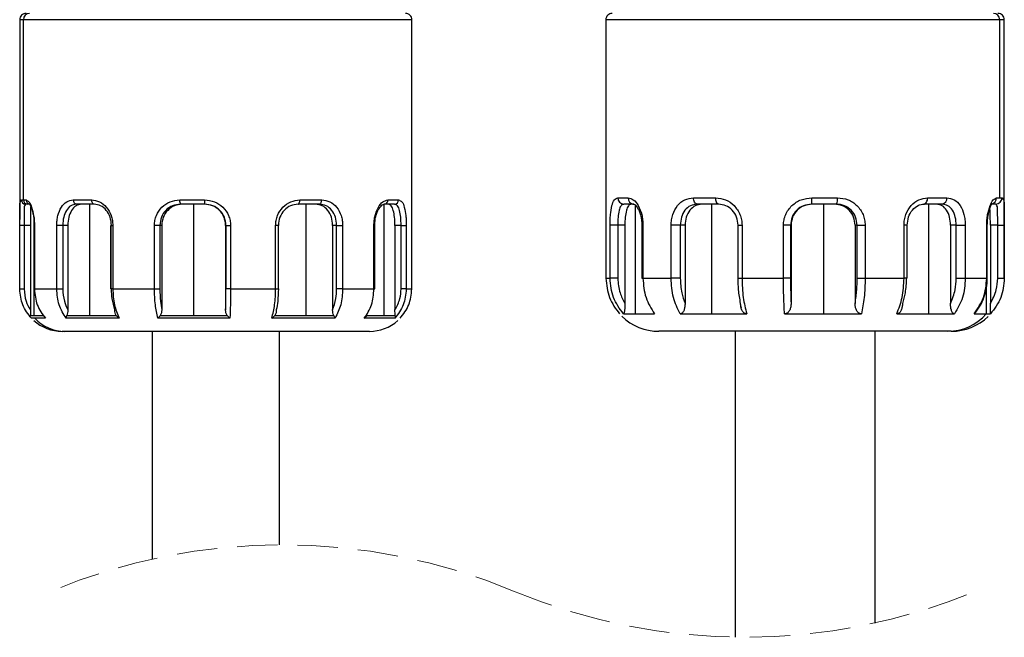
# Model space of a CAD drawing. Header units: millimetres. Extents: x 7 to 438, y 7 to 308.
# Tile 20 of 26: x 236 to 283, y 218 to 247. Entities that reach past the tile are written whole.
import ezdxf

# ---------------------------------------------------------------- set-up
doc = ezdxf.new("R2010")
doc.units = ezdxf.units.MM
doc.linetypes.add('SLD-实线', pattern=[0])
doc.linetypes.add('SLD-虚线', pattern=[1.905, 1.27, -0.635])

msp = doc.modelspace()

# ---------------------------------------------------------------- linework, layer by layer
at = {"color": 7, "linetype": 'SLD-实线', "lineweight": 25, "ltscale": 1.5}
for p, q in [((236.318531, 247.220864), (236.318531, 237.794672)), ((236.489906, 238.720861), (236.489906, 247.220864)), ((254.81853, 237.794672), (254.81853, 247.220864)), ((263.973003, 247.223479), (263.973003, 235.023477)), ((282.555834, 238.823478), (282.555834, 247.223479)), ((282.773003, 235.023477), (282.773003, 247.223479)), ((264.538158, 238.823478), (265.02385, 238.823478)), ((268.112384, 238.823478), (269.156898, 238.823478)), ((273.695988, 238.823478), (274.900353, 238.823478)), ((279.156222, 238.823478), (280.060413, 238.823478)), ((282.407463, 238.823478), (282.555834, 238.823478)), ((282.555834, 238.823478), (282.66611, 238.823478)), ((236.395369, 238.720861), (236.489906, 238.720861)), ((236.489906, 238.720861), (236.621397, 238.720861)), ((236.686203, 238.520862), (236.593707, 238.520862)), ((236.814848, 238.520862), (236.686203, 238.520862)), ((238.846633, 238.720861), (239.710043, 238.720861)), ((239.836712, 238.520862), (238.991971, 238.520862)), ((239.606216, 238.520862), (239.606216, 233.275873)), ((243.865431, 238.720861), (245.036432, 238.720861)), ((245.047935, 238.520862), (243.902256, 238.520862)), ((244.509186, 238.520862), (244.509186, 233.275873)), ((250.458009, 238.520862), (249.449001, 238.520862)), ((249.534757, 238.720861), (250.566064, 238.720861)), ((249.816793, 238.520862), (249.816793, 233.275873)), ((253.513538, 238.520862), (253.335134, 238.448531)), ((253.501707, 238.520862), (253.501707, 233.275873)), ((254.000467, 238.520862), (253.513538, 238.520862)), ((253.689119, 238.720861), (254.186808, 238.720861)), ((265.290312, 238.523477), (264.820121, 238.523477)), ((269.291454, 238.523477), (268.280276, 238.523477)), ((268.953125, 238.523477), (268.953125, 233.341963)), ((274.851609, 238.523477), (273.685679, 238.523477)), ((274.235986, 238.523477), (274.235986, 233.341963)), ((279.846986, 238.523477), (278.971651, 238.523477)), ((279.189217, 238.523477), (279.189217, 233.341963)), ((282.369521, 238.523477), (282.119129, 238.523477)), ((236.322301, 237.520863), (236.318598, 237.520863)), ((236.522249, 237.520863), (236.322301, 237.520863)), ((236.322301, 234.520861), (236.322301, 237.520863)), ((236.819989, 237.520863), (236.522249, 237.520863)), ((236.522249, 237.520863), (236.522249, 234.520861)), ((236.819989, 237.520863), (236.819989, 233.52933)), ((236.996136, 237.520863), (236.996136, 234.520861)), ((236.996136, 237.520863), (236.999842, 237.520863)), ((236.999842, 237.520863), (237.011111, 237.520863)), ((236.999842, 234.520861), (236.999842, 237.520863)), ((237.011111, 237.520863), (237.011111, 234.520861)), ((238.064299, 234.520861), (238.064299, 237.520863)), ((238.347045, 237.520863), (238.064299, 237.520863)), ((238.584722, 237.520863), (238.347045, 237.520863)), ((238.347045, 237.520863), (238.347045, 234.520861)), ((238.584722, 237.520863), (238.584722, 233.52933)), ((240.614702, 237.520863), (240.614702, 234.520861)), ((240.618407, 237.520863), (240.709645, 237.520863)), ((240.618407, 234.520861), (240.618407, 237.520863)), ((240.709645, 237.520863), (240.709645, 234.520861)), ((242.676358, 234.520861), (242.676358, 237.520863)), ((242.930201, 237.520863), (242.676358, 237.520863)), ((243.017035, 237.520863), (242.930201, 237.520863)), ((242.930201, 237.520863), (242.930201, 234.520861)), ((243.017035, 237.520863), (243.017035, 233.52933)), ((246.049351, 237.520863), (246.033526, 237.520863)), ((246.033526, 237.520863), (246.033526, 233.52933)), ((246.049351, 237.520863), (246.052773, 237.520863)), ((246.049351, 234.520861), (246.049351, 237.520863)), ((246.052773, 237.520863), (246.264107, 237.520863)), ((246.052773, 234.520861), (246.052773, 237.520863)), ((246.264107, 237.520863), (246.264107, 234.520861)), ((248.39313, 234.520861), (248.39313, 237.520863)), ((248.532058, 234.520861), (248.532058, 237.520863)), ((251.080573, 237.520863), (251.080573, 233.52933)), ((251.268164, 237.520863), (251.080573, 237.520863)), ((251.268164, 237.520863), (251.552884, 237.520863)), ((251.268164, 234.520861), (251.268164, 237.520863)), ((251.552884, 237.520863), (251.552884, 234.520861)), ((253.031001, 234.520861), (253.031001, 237.520863)), ((253.069651, 234.520861), (253.069651, 237.520863)), ((254.022208, 237.520863), (254.022208, 233.52933)), ((254.309912, 237.520863), (254.022208, 237.520863)), ((254.309912, 237.520863), (254.555841, 237.520863)), ((254.309912, 234.520861), (254.309912, 237.520863)), ((254.555841, 237.520863), (254.555841, 234.520861)), ((254.818463, 234.520861), (254.818463, 237.520863)), ((264.170674, 235.023477), (264.170674, 237.523478)), ((264.535213, 237.523478), (264.170674, 237.523478)), ((264.870507, 237.523478), (264.535213, 237.523478)), ((264.535213, 237.523478), (264.535213, 235.023477)), ((264.870507, 237.523478), (264.870507, 233.840917)), ((265.669102, 237.523478), (265.669102, 235.023477)), ((265.725017, 237.523478), (265.725017, 235.023477)), ((267.055291, 235.023477), (267.055291, 237.523478)), ((267.485585, 237.523478), (267.055291, 237.523478)), ((267.708946, 237.523478), (267.485585, 237.523478)), ((267.485585, 237.523478), (267.485585, 235.023477)), ((267.708946, 237.523478), (267.708946, 233.840917)), ((270.192958, 237.523478), (270.192958, 235.023477)), ((270.398012, 237.523478), (270.398012, 235.023477)), ((272.35306, 235.023477), (272.35306, 237.523478)), ((272.684751, 237.523478), (272.35306, 237.523478)), ((272.684751, 237.523478), (272.684751, 235.023477)), ((272.710862, 237.523478), (272.684751, 237.523478)), ((272.710862, 237.523478), (272.710862, 233.840917)), ((275.828029, 237.523478), (275.734889, 237.523478)), ((275.734889, 237.523478), (275.734889, 233.840917)), ((275.828029, 237.523478), (276.207352, 237.523478)), ((275.828029, 235.023477), (275.828029, 237.523478)), ((276.207352, 237.523478), (276.207352, 235.023477)), ((278.040412, 235.023477), (278.040412, 237.523478)), ((278.191452, 235.023477), (278.191452, 237.523478)), ((280.236017, 237.523478), (280.236017, 233.840917)), ((280.506658, 237.523478), (280.236017, 237.523478)), ((280.506658, 237.523478), (280.934066, 237.523478)), ((280.506658, 235.023477), (280.506658, 237.523478)), ((280.934066, 237.523478), (280.934066, 235.023477)), ((281.944972, 235.023477), (281.944972, 237.523478)), ((281.971399, 235.023477), (281.971399, 237.523478)), ((282.115707, 237.523478), (282.115707, 233.840917)), ((282.460472, 237.523478), (282.115707, 237.523478)), ((282.460472, 237.523478), (282.772712, 237.523478)), ((282.460472, 235.023477), (282.460472, 237.523478)), ((282.772712, 237.523478), (282.772712, 235.023477)), ((263.973294, 235.023477), (264.170674, 235.023477)), ((264.535213, 235.023477), (264.170674, 235.023477)), ((265.725017, 235.023477), (267.055291, 235.023477)), ((267.485585, 235.023477), (267.055291, 235.023477)), ((270.398012, 235.023477), (272.35306, 235.023477)), ((272.684751, 235.023477), (272.35306, 235.023477)), ((275.828029, 235.023477), (276.207352, 235.023477)), ((276.207352, 235.023477), (278.040412, 235.023477)), ((280.506658, 235.023477), (280.934066, 235.023477)), ((280.934066, 235.023477), (281.944972, 235.023477)), ((282.460472, 235.023477), (282.772712, 235.023477)), ((236.318598, 234.520861), (236.322301, 234.520861)), ((236.322301, 234.520861), (236.522249, 234.520861)), ((236.999842, 234.520861), (236.996136, 234.520861)), ((237.011111, 234.520861), (236.999842, 234.520861)), ((237.011111, 234.520861), (238.064299, 234.520861)), ((238.064299, 234.520861), (238.347045, 234.520861)), ((240.709645, 234.520861), (240.618407, 234.520861)), ((240.709645, 234.520861), (242.676358, 234.520861)), ((242.676358, 234.520861), (242.930201, 234.520861)), ((246.052773, 234.520861), (246.049351, 234.520861)), ((246.264107, 234.520861), (246.052773, 234.520861)), ((246.264107, 234.520861), (248.39313, 234.520861)), ((251.552884, 234.520861), (251.268164, 234.520861)), ((251.552884, 234.520861), (253.031001, 234.520861)), ((254.555841, 234.520861), (254.309912, 234.520861)), ((254.555841, 234.520861), (254.818463, 234.520861)), ((270.343137, 233.69169), (270.358134, 233.634946)), ((236.819006, 233.275873), (236.980642, 233.275873)), ((236.980642, 233.275873), (237.427189, 233.275873)), ((238.543502, 233.275873), (239.606216, 233.275873)), ((239.606216, 233.275873), (240.866725, 233.275873)), ((242.951325, 233.275873), (244.509186, 233.275873)), ((244.509186, 233.275873), (246.102192, 233.275873)), ((248.35883, 233.275873), (249.816793, 233.275873)), ((249.816793, 233.275873), (251.133819, 233.275873)), ((252.700535, 233.275873), (253.501707, 233.275873)), ((253.501707, 233.275873), (254.039695, 233.275873)), ((264.803077, 233.341963), (265.358508, 233.341963)), ((265.358508, 233.341963), (266.26514, 233.341963)), ((267.477834, 233.341963), (268.953125, 233.341963)), ((268.953125, 233.341963), (270.6221, 233.341963)), ((272.404345, 233.341963), (274.235986, 233.341963)), ((274.235986, 233.341963), (276.029811, 233.341963)), ((277.700851, 233.341963), (279.189217, 233.341963)), ((279.189217, 233.341963), (280.422712, 233.341963)), ((281.344266, 233.341963), (281.920851, 233.341963)), ((281.920851, 233.341963), (282.122862, 233.341963)), ((237.035169, 233.137541), (236.874199, 233.137541)), ((237.529344, 233.137541), (237.035169, 233.137541)), ((241.011037, 233.137541), (238.508436, 233.137541)), ((246.233539, 233.137541), (242.839389, 233.137541)), ((251.202029, 233.137541), (248.21278, 233.137541)), ((254.018714, 233.137541), (252.576158, 233.137541)), ((238.452855, 232.520864), (238.318532, 232.520864)), ((252.818531, 232.520864), (238.452855, 232.520864)), ((242.568531, 232.520864), (242.568531, 221.777079)), ((248.56853, 222.450447), (248.56853, 232.520864)), ((280.113592, 232.523479), (266.473003, 232.523479)), ((270.073003, 232.523479), (270.073003, 218.091522)), ((276.673003, 218.761609), (276.673003, 232.523479)), ((280.273003, 232.523479), (280.113592, 232.523479))]:
    msp.add_line(p, q, dxfattribs=at)
at = {"color": 8, "linetype": 'SLD-实线', "lineweight": 25, "ltscale": 1.5}
for p, q in [((236.489906, 247.220864), (236.318531, 247.220864)), ((254.81853, 247.220864), (236.489906, 247.220864)), ((282.555834, 247.223479), (263.973003, 247.223479)), ((282.773003, 247.223479), (282.555834, 247.223479)), ((265.358508, 238.471066), (265.358508, 233.341963)), ((278.971651, 238.523477), (278.706865, 238.457319)), ((236.980642, 237.816543), (236.980642, 233.275873)), ((240.618407, 237.520863), (240.614702, 237.520863)), ((248.532058, 237.520863), (248.39313, 237.520863)), ((253.069651, 237.520863), (253.031001, 237.520863)), ((265.725017, 237.523478), (265.669108, 237.523478)), ((270.192958, 237.523478), (270.398012, 237.523478)), ((278.191313, 237.523478), (278.040412, 237.523478)), ((281.971399, 237.523478), (281.944972, 237.523478)), ((265.669102, 235.023477), (265.725017, 235.023477)), ((270.192958, 235.023477), (270.398012, 235.023477)), ((278.191452, 235.023477), (278.040412, 235.023477)), ((281.971382, 235.023477), (281.944972, 235.023477)), ((240.618407, 234.520861), (240.614702, 234.520861)), ((248.39313, 234.520861), (248.532058, 234.520861)), ((253.031001, 234.520861), (253.069651, 234.520861)), ((281.920851, 234.524195), (281.920851, 233.341963))]:
    msp.add_line(p, q, dxfattribs=at)
at = {"color": 7, "linetype": 'SLD-实线', "lineweight": 25, "ltscale": 1.5, "flags": 128}
for points in [[(268.280276, 238.523477), (268.247522, 238.529243), (268.216027, 238.546313), (268.187, 238.574036), (268.161558, 238.611345), (268.140679, 238.656809), (268.125164, 238.708672), (268.11561, 238.76495), (268.112384, 238.823478)], [(269.291454, 238.523477), (269.265203, 238.529243), (269.239961, 238.546313), (269.216698, 238.574036), (269.196308, 238.611345), (269.179574, 238.656809), (269.16714, 238.708672), (269.159483, 238.76495), (269.156898, 238.823478)], [(278.971651, 238.523477), (279.007659, 238.529243), (279.042283, 238.546313), (279.074193, 238.574036), (279.102162, 238.611345), (279.125116, 238.656809), (279.142172, 238.708672), (279.152675, 238.76495), (279.156222, 238.823478)], [(239.836712, 238.520862), (239.812001, 238.524706), (239.788239, 238.536087), (239.766338, 238.554568), (239.747143, 238.579442), (239.731389, 238.609747), (239.719684, 238.644325), (239.712476, 238.681846), (239.710043, 238.720861)], [(249.449001, 238.520862), (249.465731, 238.524706), (249.481819, 238.536087), (249.496645, 238.554568), (249.509641, 238.579442), (249.520305, 238.609747), (249.52823, 238.644325), (249.53311, 238.681846), (249.534757, 238.720861)], [(250.458009, 238.520862), (250.47909, 238.524706), (250.499359, 238.536087), (250.518042, 238.554568), (250.534414, 238.579442), (250.547853, 238.609747), (250.557839, 238.644325), (250.563987, 238.681846), (250.566064, 238.720861)]]:
    msp.add_lwpolyline(points, dxfattribs=at)
at = {"color": 7, "linetype": 'SLD-实线', "lineweight": 25, "ltscale": 2.25}
for centre, radius, start, end in [((236.618527, 247.220866), 0.299995, 89.9995362, 180.0004638), ((236.787152, 247.223615), 0.297259, 90.5402896, 180.5304136), ((254.518538, 247.220869), 0.299992, 359.998929, 90.0014268), ((264.272997, 247.223482), 0.299994, 89.9989398, 180.0006156), ((282.259262, 247.226904), 0.296593, 359.3381949, 89.3232271), ((282.473008, 247.223481), 0.299995, 359.9995362, 90.0009974), ((264.829429, 238.81473), 0.291402, 178.2796452, 268.1696603), ((265.308137, 238.807646), 0.284727, 176.8123707, 266.4107864), ((271.505525, 238.748565), 2.191743, 354.1054271, 1.9587307), ((274.402209, 238.750457), 0.503468, 333.2028262, 8.3393595), ((279.79492, 238.786436), 0.268065, 281.1995972, 7.9426589), ((282.367805, 238.821782), 0.29831, 270.3296921, 0.3257394), ((236.594546, 238.720038), 0.199178, 179.7632206, 269.7588173), ((236.688075, 238.71903), 0.198177, 179.4705452, 269.4587582), ((239.024445, 238.697268), 0.179371, 172.441927, 259.5694037), ((244.164628, 238.67256), 0.303071, 170.8295495, 210.0356767), ((245.914381, 238.671029), 0.879363, 176.7513892, 189.8325002), ((253.500478, 238.709398), 0.188988, 273.9626033, 3.4773823), ((253.993386, 238.714267), 0.193535, 272.0969063, 1.9527047), ((266.473008, 235.023496), 2.500017, 225.8192738, 269.999883), ((280.107646, 234.941117), 2.417645, 270.1409113, 318.5893572), ((280.273001, 235.023487), 2.500007, 270.0000299, 314.1091034), ((238.318521, 234.520844), 1.999979, 227.9111827, 270.0003098), ((238.456335, 234.46677), 1.945909, 223.0854954, 269.8975117), ((252.818534, 234.520863), 1.999999, 269.9999288, 311.8636127)]:
    msp.add_arc(centre, radius, start, end, dxfattribs=at)
at = {"color": 8, "linetype": 'SLD-实线', "lineweight": 25, "ltscale": 2.25}
for centre, radius, start, end in [((282.111544, 238.818391), 0.295963, 280.4243305, 0.9847888), ((236.818466, 238.717755), 0.197093, 179.096927, 266.0981183)]:
    msp.add_arc(centre, radius, start, end, dxfattribs=at)
at = {"color": 7, "linetype": 'SLD-虚线', "lineweight": 18, "ltscale": 1.5}
for centre, start, end in [((248.713399, 194.09166), 67.3801351, 112.6198649), ((270.528135, 246.447027), 247.3801351, 292.6198649)]:
    msp.add_arc(centre, 28.359157, start, end, dxfattribs=at)
at = {"color": 7, "linetype": 'SLD-实线', "lineweight": 25, "ltscale": 1.5}
for points, knots in [([(264.170674, 237.523478), (264.171726, 237.609288), (264.173791, 237.777575), (264.193701, 238.090131), (264.245649, 238.400495), (264.325392, 238.726274), (264.479127, 238.796509), (264.538158, 238.823478)], [0, 0, 0, 0, 0.18142694, 0.355811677, 0.656739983, 0.868194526, 1, 1, 1, 1]), ([(265.02385, 238.823478), (265.11038, 238.798985), (265.315007, 238.741063), (265.529836, 238.426198), (265.656578, 238.097648), (265.716355, 237.779951), (265.722104, 237.609738), (265.725017, 237.523478)], [0, 0, 0, 0, 0.165966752, 0.392480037, 0.67809364, 0.836866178, 1, 1, 1, 1]), ([(267.055291, 237.523478), (267.05899, 237.609723), (267.066324, 237.780767), (267.145054, 238.103471), (267.324622, 238.45635), (267.6788, 238.765367), (267.969457, 238.804322), (268.112384, 238.823478)], [0, 0, 0, 0, 0.139386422, 0.276435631, 0.534247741, 0.770972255, 1, 1, 1, 1]), ([(269.156898, 238.823478), (269.314218, 238.803929), (269.635365, 238.764024), (270.046777, 238.467189), (270.28042, 238.111838), (270.383537, 237.783202), (270.393182, 237.610133), (270.398012, 237.523478)], [0, 0, 0, 0, 0.23685956, 0.483513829, 0.738455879, 0.869046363, 1, 1, 1, 1]), ([(272.35306, 237.523478), (272.358114, 237.609987), (272.368231, 237.783126), (272.477045, 238.113646), (272.728828, 238.473505), (273.176229, 238.767231), (273.522473, 238.804701), (273.695988, 238.823478)], [0, 0, 0, 0, 0.125370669, 0.250915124, 0.500131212, 0.749498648, 1, 1, 1, 1]), ([(274.900353, 238.823478), (275.070561, 238.804911), (275.41026, 238.767855), (275.846975, 238.472757), (276.088557, 238.1129), (276.192799, 237.783303), (276.202497, 237.610145), (276.207352, 237.523478)], [0, 0, 0, 0, 0.248732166, 0.496418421, 0.745815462, 0.872779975, 1, 1, 1, 1]), ([(278.040412, 237.523478), (278.044791, 237.609837), (278.053512, 237.781802), (278.146346, 238.10733), (278.353565, 238.457869), (278.721666, 238.760339), (279.015362, 238.803012), (279.156222, 238.823478)], [0, 0, 0, 0, 0.137344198, 0.273490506, 0.53467784, 0.77682596, 1, 1, 1, 1]), ([(280.060413, 238.823478), (280.181698, 238.803383), (280.435978, 238.761253), (280.724198, 238.442893), (280.862728, 238.099123), (280.925304, 237.78022), (280.931121, 237.609791), (280.934066, 237.523478)], [0, 0, 0, 0, 0.208588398, 0.437316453, 0.703706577, 0.849943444, 1, 1, 1, 1]), ([(281.944972, 237.523478), (281.947059, 237.609395), (281.951162, 237.778336), (281.991547, 238.092569), (282.080934, 238.407806), (282.201382, 238.718089), (282.352405, 238.795321), (282.407463, 238.823478)], [0, 0, 0, 0, 0.178930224, 0.351837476, 0.655152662, 0.87427933, 1, 1, 1, 1]), ([(282.66611, 238.823478), (282.689521, 238.792513), (282.769909, 238.686184), (282.753462, 238.396944), (282.773663, 238.088604), (282.772166, 237.778001), (282.772528, 237.6095), (282.772712, 237.523478)], [0, 0, 0, 0, 0.086651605, 0.2975412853, 0.616907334, 0.8044267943, 1, 1, 1, 1]), ([(236.593707, 238.520862), (236.576452, 238.496323), (236.516853, 238.411568), (236.533116, 238.18895), (236.518166, 237.886544), (236.520813, 237.649439), (236.522249, 237.520863)], [0, 0, 0, 0, 0.087301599, 0.301542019, 0.621245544, 1, 1, 1, 1]), ([(236.621397, 238.720861), (236.668042, 238.694137), (236.79964, 238.618739), (236.896162, 238.333332), (236.972366, 238.043736), (237.005892, 237.754917), (237.009351, 237.599798), (237.011111, 237.520863)], [0, 0, 0, 0, 0.120206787, 0.339135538, 0.644957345, 0.819330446, 1, 1, 1, 1]), ([(236.798345, 238.501069), (236.821386, 238.45569), (236.866416, 238.367005), (236.913663, 238.209345), (236.956412, 238.020863), (236.989103, 237.785504), (236.993683, 237.613147), (236.996136, 237.520863)], [0, 0, 0, 0, 0.151016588, 0.295137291, 0.48766389, 0.725683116, 1, 1, 1, 1]), ([(236.859935, 238.457271), (236.857619, 238.453256), (236.818982, 238.386304), (236.83985, 238.188158), (236.815753, 237.886827), (236.818499, 237.649549), (236.819989, 237.520863)], [0, 0, 0, 0, 0.014763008, 0.246205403, 0.591185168, 1, 1, 1, 1]), ([(238.064299, 237.520863), (238.066921, 237.60015), (238.072097, 237.756661), (238.12778, 238.049857), (238.250779, 238.365562), (238.507171, 238.661684), (238.737512, 238.701839), (238.846633, 238.720861)], [0, 0, 0, 0, 0.150987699, 0.298048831, 0.565950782, 0.794375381, 1, 1, 1, 1]), ([(238.991971, 238.520862), (238.900248, 238.504803), (238.707349, 238.471032), (238.497424, 238.221274), (238.370644, 237.897025), (238.35517, 237.65037), (238.347045, 237.520863)], [0, 0, 0, 0, 0.2077522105, 0.436914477, 0.7043509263, 1, 1, 1, 1]), ([(239.232941, 238.520862), (239.142275, 238.504492), (238.950278, 238.469827), (238.739936, 238.221294), (238.610144, 237.897426), (238.59347, 237.650442), (238.584722, 237.520863)], [0, 0, 0, 0, 0.205823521, 0.435858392, 0.704026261, 1, 1, 1, 1]), ([(239.710043, 238.720861), (239.837099, 238.701643), (240.102962, 238.661428), (240.432355, 238.379518), (240.615864, 238.056906), (240.698053, 237.757994), (240.705767, 237.600194), (240.709645, 237.520863)], [0, 0, 0, 0, 0.220941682, 0.462315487, 0.724511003, 0.861503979, 1, 1, 1, 1]), ([(240.646879, 237.520863), (240.634372, 237.651292), (240.609897, 237.906534), (240.422453, 238.231616), (240.158252, 238.469481), (239.940255, 238.504316), (239.836712, 238.520862)], [0, 0, 0, 0, 0.2754968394, 0.5391295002, 0.781097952, 1, 1, 1, 1]), ([(242.676358, 237.520863), (242.680733, 237.600471), (242.68947, 237.759444), (242.783342, 238.062385), (243.00139, 238.394274), (243.398864, 238.668864), (243.709754, 238.703512), (243.865431, 238.720861)], [0, 0, 0, 0, 0.127531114, 0.254673, 0.504338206, 0.751798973, 1, 1, 1, 1]), ([(243.902256, 238.520862), (243.773293, 238.506148), (243.515939, 238.476786), (243.193146, 238.244556), (242.972521, 237.912668), (242.944377, 237.652108), (242.930201, 237.520863)], [0, 0, 0, 0, 0.248872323, 0.496638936, 0.746455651, 1, 1, 1, 1]), ([(243.990294, 238.520862), (243.861632, 238.506027), (243.604512, 238.476382), (243.281568, 238.244586), (243.061061, 237.912539), (243.031787, 237.652102), (243.017035, 237.520863)], [0, 0, 0, 0, 0.248406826, 0.496423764, 0.746238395, 1, 1, 1, 1]), ([(246.033526, 237.520863), (246.018484, 237.652065), (245.988415, 237.914335), (245.756949, 238.245025), (245.425751, 238.476003), (245.163305, 238.505894), (245.031892, 238.520862)], [0, 0, 0, 0, 0.25004959, 0.49984509, 0.749561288, 1, 1, 1, 1]), ([(245.036432, 238.720861), (245.195661, 238.703306), (245.513579, 238.668255), (245.922646, 238.395267), (246.151595, 238.063293), (246.250351, 237.759347), (246.259522, 237.600348), (246.264107, 237.520863)], [0, 0, 0, 0, 0.25028447, 0.499718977, 0.749083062, 0.874564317, 1, 1, 1, 1]), ([(246.049351, 237.520863), (246.034331, 237.652083), (246.004308, 237.914367), (245.772982, 238.245194), (245.441738, 238.476106), (245.179313, 238.505931), (245.047935, 238.520862)], [0, 0, 0, 0, 0.250089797, 0.499883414, 0.749626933, 1, 1, 1, 1]), ([(248.39313, 237.520863), (248.397518, 237.600469), (248.40628, 237.759424), (248.499989, 238.061785), (248.713346, 238.390042), (249.092088, 238.665663), (249.389014, 238.702688), (249.534757, 238.720861)], [0, 0, 0, 0, 0.130521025, 0.260623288, 0.515083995, 0.761984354, 1, 1, 1, 1]), ([(249.449001, 238.520862), (249.329565, 238.505305), (249.085452, 238.473511), (248.780271, 238.240536), (248.563802, 237.912181), (248.535429, 237.652119), (248.521109, 237.520863)], [0, 0, 0, 0, 0.236924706, 0.484244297, 0.739692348, 1, 1, 1, 1]), ([(251.080573, 237.520863), (251.069428, 237.65086), (251.047737, 237.90387), (250.873134, 238.233371), (250.603527, 238.474261), (250.378397, 238.505512), (250.267819, 238.520862)], [0, 0, 0, 0, 0.27245807, 0.530280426, 0.769288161, 1, 1, 1, 1]), ([(251.268164, 237.520863), (251.257302, 237.650797), (251.236187, 237.903361), (251.064617, 238.233626), (250.795025, 238.475083), (250.569346, 238.505738), (250.458009, 238.520862)], [0, 0, 0, 0, 0.272387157, 0.529463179, 0.767862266, 1, 1, 1, 1]), ([(250.566064, 238.720861), (250.699456, 238.702977), (250.970466, 238.666643), (251.300821, 238.380785), (251.469052, 238.054763), (251.54259, 237.757375), (251.549434, 237.600127), (251.552884, 237.520863)], [0, 0, 0, 0, 0.230638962, 0.468584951, 0.725861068, 0.861815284, 1, 1, 1, 1]), ([(253.031001, 237.520863), (253.033682, 237.60012), (253.038972, 237.756551), (253.094111, 238.04914), (253.211667, 238.353314), (253.414237, 238.645395), (253.606862, 238.698278), (253.689119, 238.720861)], [0, 0, 0, 0, 0.161488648, 0.318735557, 0.602914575, 0.830431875, 1, 1, 1, 1]), ([(253.069649, 237.520863), (253.073056, 237.606205), (253.07949, 237.76738), (253.126442, 237.990084), (253.192332, 238.17293), (253.273464, 238.339238), (253.359446, 238.421009), (253.406274, 238.465545)], [0, 0, 0, 0, 0.248052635, 0.468470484, 0.657992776, 0.813733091, 1, 1, 1, 1]), ([(254.022208, 237.520863), (254.019242, 237.649732), (254.013724, 237.889435), (253.955053, 238.193285), (253.88178, 238.445817), (253.757428, 238.499758), (253.708779, 238.520862)], [0, 0, 0, 0, 0.34714288, 0.645702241, 0.861389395, 1, 1, 1, 1]), ([(254.309912, 237.520863), (254.307292, 237.649734), (254.302423, 237.889239), (254.248352, 238.192967), (254.176802, 238.447698), (254.050545, 238.500084), (254.000467, 238.520862)], [0, 0, 0, 0, 0.346633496, 0.644214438, 0.858883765, 1, 1, 1, 1]), ([(254.186808, 238.720861), (254.244831, 238.696139), (254.392902, 238.633052), (254.478961, 238.330581), (254.531418, 238.042444), (254.552615, 237.754455), (254.554752, 237.599732), (254.555841, 237.520863)], [0, 0, 0, 0, 0.137375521, 0.350570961, 0.649275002, 0.821219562, 1, 1, 1, 1]), ([(264.820121, 238.523477), (264.772125, 238.502483), (264.649515, 238.448852), (264.588666, 238.193995), (264.540966, 237.891524), (264.537228, 237.652359), (264.535213, 237.523478)], [0, 0, 0, 0, 0.137404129, 0.351015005, 0.650277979, 1, 1, 1, 1]), ([(265.162377, 238.523477), (265.11661, 238.501988), (264.997088, 238.44587), (264.93297, 238.194617), (264.877886, 237.891787), (264.873088, 237.652347), (264.870507, 237.523478)], [0, 0, 0, 0, 0.133537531, 0.348737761, 0.649487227, 1, 1, 1, 1]), ([(265.241826, 238.528487), (265.273747, 238.52141), (265.374454, 238.499081), (265.464194, 238.356391), (265.549803, 238.193506), (265.612239, 238.005435), (265.659379, 237.778134), (265.665725, 237.611944), (265.669103, 237.523478)], [0, 0, 0, 0, 0.082906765, 0.261569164, 0.398832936, 0.569347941, 0.770758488, 1, 1, 1, 1]), ([(268.280276, 238.523477), (268.170076, 238.508435), (267.946807, 238.477961), (267.682047, 238.235372), (267.516285, 237.905016), (267.496031, 237.653303), (267.485585, 237.523478)], [0, 0, 0, 0, 0.231228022, 0.468472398, 0.725858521, 1, 1, 1, 1]), ([(268.508275, 238.523477), (268.399293, 238.508065), (268.176878, 238.476611), (267.911927, 238.235037), (267.741058, 237.905878), (267.719857, 237.653414), (267.708946, 237.523478)], [0, 0, 0, 0, 0.22891028, 0.467171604, 0.72577105, 1, 1, 1, 1]), ([(270.211664, 237.523478), (270.197359, 237.65474), (270.169032, 237.914677), (269.953577, 238.242587), (269.651305, 238.475667), (269.409358, 238.507812), (269.291454, 238.523477)], [0, 0, 0, 0, 0.261477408, 0.517805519, 0.765018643, 1, 1, 1, 1]), ([(273.685679, 238.523477), (273.554194, 238.508595), (273.291692, 238.478885), (272.960412, 238.24794), (272.729603, 237.916901), (272.69971, 237.654697), (272.684751, 237.523478)], [0, 0, 0, 0, 0.250568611, 0.500245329, 0.749901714, 1, 1, 1, 1]), ([(273.712333, 238.523477), (273.580845, 238.508528), (273.318348, 238.478684), (272.987122, 238.247688), (272.755888, 237.916915), (272.725877, 237.654681), (272.710862, 237.523478)], [0, 0, 0, 0, 0.250569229, 0.500228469, 0.749952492, 1, 1, 1, 1]), ([(275.734889, 237.523478), (275.720016, 237.654767), (275.690478, 237.915502), (275.46833, 238.247538), (275.143781, 238.479029), (274.885694, 238.508652), (274.756534, 238.523477)], [0, 0, 0, 0, 0.25322347, 0.502894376, 0.751222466, 1, 1, 1, 1]), ([(275.828029, 237.523478), (275.813807, 237.654753), (275.785558, 237.915488), (275.563967, 238.24757), (275.2396, 238.479583), (274.981206, 238.508815), (274.851609, 238.523477)], [0, 0, 0, 0, 0.253005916, 0.502514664, 0.750485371, 1, 1, 1, 1]), ([(278.191409, 237.523478), (278.203937, 237.657303), (278.228286, 237.917375), (278.41852, 238.246528), (278.68506, 238.483128), (278.9026, 238.513947), (279.005236, 238.528487)], [0, 0, 0, 0, 0.280428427, 0.5449782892, 0.7853185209, 1, 1, 1, 1]), ([(280.236017, 237.523478), (280.226987, 237.653127), (280.209745, 237.900681), (280.075569, 238.225387), (279.858789, 238.47309), (279.663426, 238.507262), (279.570725, 238.523477)], [0, 0, 0, 0, 0.2935258, 0.560466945, 0.791436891, 1, 1, 1, 1]), ([(280.506658, 237.523478), (280.498453, 237.652999), (280.48281, 237.899906), (280.354017, 238.225362), (280.137952, 238.474898), (279.941294, 238.507732), (279.846986, 238.523477)], [0, 0, 0, 0, 0.2931550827, 0.5588485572, 0.7884446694, 1, 1, 1, 1]), ([(281.971383, 237.523478), (281.973716, 237.612037), (281.978118, 237.779119), (282.010237, 238.009389), (282.050889, 238.199318), (282.096679, 238.342598), (282.131034, 238.442621), (282.163108, 238.493581), (282.168763, 238.517227), (282.169677, 238.521048)], [0, 0, 0, 0, 0.259099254, 0.488836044, 0.679422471, 0.826768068, 0.92897467, 0.98852187, 1, 1, 1, 1]), ([(282.460472, 237.523478), (282.461898, 237.652239), (282.464528, 237.889698), (282.447203, 238.190477), (282.460977, 238.419275), (282.390748, 238.499291), (282.369521, 238.523477)], [0, 0, 0, 0, 0.376333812, 0.694028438, 0.907518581, 1, 1, 1, 1]), ([(282.115707, 237.523478), (282.114284, 237.651414), (282.111658, 237.887355), (282.111604, 238.151109), (282.09166, 238.284452), (282.087713, 238.310837)], [0, 0, 0, 0, 0.487215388, 0.898534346, 1, 1, 1, 1]), ([(236.318598, 237.520863), (236.318542, 237.59997), (236.318477, 237.691239), (236.318558, 237.782509), (236.318569, 237.794672)], [0, 0, 0, 0, 0.866734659, 1, 1, 1, 1]), ([(254.818463, 237.520863), (254.818522, 237.59997), (254.81859, 237.691239), (254.818504, 237.782509), (254.818493, 237.794672)], [0, 0, 0, 0, 0.866734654, 1, 1, 1, 1]), ([(263.973294, 235.023477), (264.003743, 234.710119), (264.064103, 234.088928), (264.437905, 233.58947), (264.623143, 233.341963)], [0, 0, 0, 0, 0.504447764, 1, 1, 1, 1]), ([(264.803077, 233.341963), (264.622805, 233.589979), (264.257831, 234.09211), (264.19996, 234.710518), (264.170674, 235.023477)], [0, 0, 0, 0, 0.493928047, 1, 1, 1, 1]), ([(264.535213, 235.023477), (264.553612, 234.789772), (264.586517, 234.371813), (264.783617, 234.003351), (264.870507, 233.840917)], [0, 0, 0, 0, 0.5591579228, 1, 1, 1, 1]), ([(265.725017, 235.023477), (265.748494, 234.712635), (265.794138, 234.108273), (266.111168, 233.592472), (266.26514, 233.341963)], [0, 0, 0, 0, 0.514330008, 1, 1, 1, 1]), ([(267.477834, 233.341963), (267.357391, 233.595133), (267.104487, 234.126734), (267.072201, 234.715241), (267.055291, 235.023477)], [0, 0, 0, 0, 0.476240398, 1, 1, 1, 1]), ([(267.485585, 235.023477), (267.496782, 234.7924), (267.516421, 234.387082), (267.651064, 234.005119), (267.708946, 233.840917)], [0, 0, 0, 0, 0.570112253, 1, 1, 1, 1]), ([(270.331601, 233.840917), (270.293291, 234.053856), (270.222902, 234.445103), (270.215182, 234.842408), (270.211664, 235.023477)], [0, 0, 0, 0, 0.5442582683, 1, 1, 1, 1]), ([(270.398012, 235.023477), (270.405953, 234.718819), (270.420779, 234.150019), (270.558257, 233.598214), (270.6221, 233.341963)], [0, 0, 0, 0, 0.5356144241, 1, 1, 1, 1]), ([(272.404345, 233.341963), (272.389733, 233.599371), (272.357943, 234.159407), (272.354773, 234.720356), (272.35306, 235.023477)], [0, 0, 0, 0, 0.459627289, 1, 1, 1, 1]), ([(272.684751, 235.023477), (272.685944, 234.794893), (272.688004, 234.400547), (272.704097, 234.006537), (272.710862, 233.840917)], [0, 0, 0, 0, 0.579654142, 1, 1, 1, 1]), ([(275.734889, 233.840917), (275.764639, 234.054093), (275.819401, 234.446497), (275.825324, 234.842573), (275.828029, 235.023477)], [0, 0, 0, 0, 0.543256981, 1, 1, 1, 1]), ([(276.207352, 235.023477), (276.201199, 234.719408), (276.189752, 234.153652), (276.080394, 233.598667), (276.029811, 233.341963)], [0, 0, 0, 0, 0.5374577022, 1, 1, 1, 1]), ([(277.700851, 233.341963), (277.797619, 233.596643), (278.003261, 234.137865), (278.027551, 234.716911), (278.040412, 235.023477)], [0, 0, 0, 0, 0.470565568, 1, 1, 1, 1]), ([(278.146805, 235.023477), (278.13799, 234.793218), (278.122615, 234.391598), (278.012624, 234.005609), (277.965694, 233.840917)], [0, 0, 0, 0, 0.573325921, 1, 1, 1, 1]), ([(280.236017, 233.840917), (280.322479, 234.051438), (280.478538, 234.431416), (280.497985, 234.840873), (280.506658, 235.023477)], [0, 0, 0, 0, 0.5540353, 1, 1, 1, 1]), ([(280.934066, 235.023477), (280.912289, 234.713288), (280.870146, 234.113037), (280.568485, 233.593178), (280.422712, 233.341963)], [0, 0, 0, 0, 0.516764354, 1, 1, 1, 1]), ([(281.344266, 233.341963), (281.515506, 233.590874), (281.864247, 234.097797), (281.917744, 234.711246), (281.944972, 235.023477)], [0, 0, 0, 0, 0.491023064, 1, 1, 1, 1]), ([(281.824935, 234.161888), (281.866228, 234.29558), (281.952898, 234.576183), (281.965031, 234.869769), (281.971383, 235.023477)], [0, 0, 0, 0, 0.476444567, 1, 1, 1, 1]), ([(282.115707, 233.840917), (282.225848, 234.049599), (282.422179, 234.421583), (282.44879, 234.839854), (282.460472, 235.023477)], [0, 0, 0, 0, 0.560996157, 1, 1, 1, 1]), ([(282.772712, 235.023477), (282.742263, 234.710119), (282.681903, 234.088928), (282.308101, 233.58947), (282.122862, 233.341963)], [0, 0, 0, 0, 0.50444772, 1, 1, 1, 1]), ([(236.874199, 233.137541), (236.7152, 233.340523), (236.396182, 233.747786), (236.344515, 234.262621), (236.318598, 234.520861)], [0, 0, 0, 0, 0.498402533, 1, 1, 1, 1]), ([(236.522249, 234.520861), (236.538787, 234.323962), (236.568413, 233.971241), (236.742904, 233.664736), (236.819989, 233.52933)], [0, 0, 0, 0, 0.5582279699, 1, 1, 1, 1]), ([(237.011111, 234.520861), (237.034546, 234.263477), (237.080869, 233.754698), (237.38103, 233.34164), (237.529344, 233.137541)], [0, 0, 0, 0, 0.505885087, 1, 1, 1, 1]), ([(238.508436, 233.137541), (238.381321, 233.343655), (238.119773, 233.767749), (238.083132, 234.265184), (238.064299, 234.520861)], [0, 0, 0, 0, 0.486010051, 1, 1, 1, 1]), ([(238.347045, 234.520861), (238.359463, 234.325478), (238.381404, 233.980262), (238.523185, 233.66581), (238.584722, 233.52933)], [0, 0, 0, 0, 0.565974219, 1, 1, 1, 1]), ([(240.808866, 233.52933), (240.757148, 233.70667), (240.662596, 234.030884), (240.651779, 234.368098), (240.646879, 234.520861)], [0, 0, 0, 0, 0.546983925, 1, 1, 1, 1]), ([(240.709645, 234.520861), (240.720932, 234.268288), (240.742332, 233.789425), (240.924807, 233.346737), (241.011037, 233.137541)], [0, 0, 0, 0, 0.527442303, 1, 1, 1, 1]), ([(242.839389, 233.137541), (242.792758, 233.348636), (242.692152, 233.804067), (242.681872, 234.270579), (242.676358, 234.520861)], [0, 0, 0, 0, 0.4635058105, 1, 1, 1, 1]), ([(242.930201, 234.520861), (242.93422, 234.328269), (242.941161, 233.995667), (242.994558, 233.667481), (243.017035, 233.52933)], [0, 0, 0, 0, 0.579046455, 1, 1, 1, 1]), ([(246.033526, 233.52933), (246.038577, 233.707954), (246.047921, 234.038402), (246.048901, 234.368978), (246.049351, 234.520861)], [0, 0, 0, 0, 0.540550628, 1, 1, 1, 1]), ([(246.264107, 234.520861), (246.263125, 234.271604), (246.261309, 233.810304), (246.242284, 233.349402), (246.233539, 233.137541)], [0, 0, 0, 0, 0.54033584, 1, 1, 1, 1]), ([(248.21278, 233.137541), (248.264359, 233.348459), (248.37543, 233.802657), (248.386957, 234.270352), (248.39313, 234.520861)], [0, 0, 0, 0, 0.464375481, 1, 1, 1, 1]), ([(248.521109, 234.520861), (248.516585, 234.328148), (248.508765, 233.995025), (248.449086, 233.667416), (248.423931, 233.52933)], [0, 0, 0, 0, 0.578505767, 1, 1, 1, 1]), ([(251.080573, 233.52933), (251.14047, 233.706232), (251.249549, 234.028393), (251.262379, 234.367817), (251.268164, 234.520861)], [0, 0, 0, 0, 0.549107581, 1, 1, 1, 1]), ([(251.552884, 234.520861), (251.539184, 234.267265), (251.512996, 233.782539), (251.302432, 233.345793), (251.202029, 233.137541)], [0, 0, 0, 0, 0.52317344, 1, 1, 1, 1]), ([(252.576158, 233.137541), (252.706333, 233.343381), (252.973555, 233.765928), (253.011527, 234.264939), (253.031001, 234.520861)], [0, 0, 0, 0, 0.487141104, 1, 1, 1, 1]), ([(254.555841, 234.520861), (254.531167, 234.263043), (254.482185, 233.751225), (254.172434, 233.341083), (254.018714, 233.137541)], [0, 0, 0, 0, 0.503729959, 1, 1, 1, 1]), ([(254.022208, 233.52933), (254.114073, 233.703933), (254.278209, 234.015898), (254.30022, 234.366491), (254.309912, 234.520861)], [0, 0, 0, 0, 0.559687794, 1, 1, 1, 1]), ([(254.26286, 233.137541), (254.42186, 233.340523), (254.740879, 233.747786), (254.792546, 234.262621), (254.818463, 234.520861)], [0, 0, 0, 0, 0.498402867, 1, 1, 1, 1]), ([(281.365706, 233.343755), (281.45532, 233.463771), (281.635235, 233.704723), (281.780443, 233.989672), (281.821588, 234.148933), (281.824935, 234.161888)], [0, 0, 0, 0, 0.476893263, 0.957446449, 1, 1, 1, 1]), ([(264.870507, 233.840917), (264.869951, 233.783924), (264.868928, 233.679143), (264.85917, 233.550758), (264.848187, 233.459591), (264.834854, 233.403805), (264.826871, 233.360215), (264.80884, 233.346384), (264.803077, 233.341963)], [0, 0, 0, 0, 0.3342974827, 0.6145893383, 0.7572647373, 0.8693690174, 0.958248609, 1, 1, 1, 1]), ([(267.708946, 233.840917), (267.707003, 233.783759), (267.70339, 233.677474), (267.672193, 233.547565), (267.632396, 233.456764), (267.590912, 233.397742), (267.540351, 233.351766), (267.4976, 233.345062), (267.477834, 233.341963)], [0, 0, 0, 0, 0.288207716, 0.53591936, 0.669551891, 0.785496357, 0.900820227, 1, 1, 1, 1]), ([(270.6221, 233.341963), (270.597152, 233.344831), (270.54536, 233.350785), (270.48028, 233.395669), (270.427427, 233.455275), (270.377632, 233.545745), (270.338507, 233.676356), (270.334006, 233.783601), (270.331601, 233.840917)], [0, 0, 0, 0, 0.11735024, 0.243617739, 0.362221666, 0.493274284, 0.729184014, 1, 1, 1, 1]), ([(272.710862, 233.840917), (272.708297, 233.783608), (272.703486, 233.676108), (272.661792, 233.54542), (272.609062, 233.455078), (272.553068, 233.395406), (272.4845, 233.350696), (272.430485, 233.344811), (272.404345, 233.341963)], [0, 0, 0, 0, 0.266259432, 0.499448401, 0.630267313, 0.750000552, 0.879015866, 1, 1, 1, 1]), ([(276.029811, 233.341963), (276.004712, 233.344841), (275.952544, 233.350823), (275.886765, 233.395641), (275.833008, 233.455192), (275.782179, 233.545581), (275.742001, 233.676209), (275.737365, 233.783582), (275.734889, 233.840917)], [0, 0, 0, 0, 0.117628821, 0.244493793, 0.363521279, 0.494717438, 0.730192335, 1, 1, 1, 1]), ([(277.965694, 233.840917), (277.963521, 233.783709), (277.959467, 233.676987), (277.924236, 233.546683), (277.879045, 233.455994), (277.831175, 233.396461), (277.771941, 233.351051), (277.723784, 233.344895), (277.700851, 233.341963)], [0, 0, 0, 0, 0.277825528, 0.518283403, 0.650116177, 0.767401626, 0.889231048, 1, 1, 1, 1]), ([(280.422712, 233.341963), (280.406664, 233.345298), (280.370339, 233.352848), (280.330907, 233.399375), (280.297785, 233.457554), (280.265677, 233.548518), (280.240508, 233.677988), (280.237592, 233.783774), (280.236017, 233.840917)], [0, 0, 0, 0, 0.084660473, 0.1916339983, 0.3055995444, 0.4412872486, 0.6981986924, 1, 1, 1, 1]), ([(282.122862, 233.341963), (282.12259, 233.346705), (282.121502, 233.365658), (282.1207, 233.403311), (282.119179, 233.460265), (282.117575, 233.550628), (282.115995, 233.679311), (282.115809, 233.783931), (282.115707, 233.840917)], [0, 0, 0, 0, 0.028550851, 0.114125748, 0.226357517, 0.371076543, 0.657422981, 1, 1, 1, 1]), ([(236.819989, 233.52933), (236.819949, 233.485491), (236.819871, 233.401004), (236.819287, 233.316519), (236.819006, 233.275873)], [0, 0, 0, 0, 0.518890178, 1, 1, 1, 1]), ([(238.508436, 233.137541), (238.510507, 233.158275), (238.515279, 233.206046), (238.533302, 233.250636), (238.543502, 233.275873)], [0, 0, 0, 0, 0.434018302, 1, 1, 1, 1]), ([(238.584722, 233.52933), (238.583852, 233.485143), (238.582148, 233.398674), (238.556194, 233.316201), (238.543502, 233.275873)], [0, 0, 0, 0, 0.511013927, 1, 1, 1, 1]), ([(240.866725, 233.275873), (240.848903, 233.315769), (240.81288, 233.396409), (240.810213, 233.484713), (240.808866, 233.52933)], [0, 0, 0, 0, 0.494737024, 1, 1, 1, 1]), ([(241.011037, 233.137541), (240.982663, 233.15665), (240.926557, 233.194435), (240.886516, 233.248935), (240.866725, 233.275873)], [0, 0, 0, 0, 0.50572668, 1, 1, 1, 1]), ([(242.839389, 233.137541), (242.857923, 233.157755), (242.898078, 233.20155), (242.932689, 233.24986), (242.951325, 233.275873)], [0, 0, 0, 0, 0.461542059, 1, 1, 1, 1]), ([(243.017035, 233.52933), (243.0154, 233.484687), (243.012127, 233.395372), (242.971597, 233.315714), (242.951325, 233.275873)], [0, 0, 0, 0, 0.4998424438, 1, 1, 1, 1]), ([(246.102192, 233.275873), (246.081048, 233.315518), (246.038787, 233.394758), (246.035279, 233.484492), (246.033526, 233.52933)], [0, 0, 0, 0, 0.500324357, 1, 1, 1, 1]), ([(246.233539, 233.137541), (246.210416, 233.157407), (246.161952, 233.199044), (246.122711, 233.249493), (246.102192, 233.275873)], [0, 0, 0, 0, 0.477101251, 1, 1, 1, 1]), ([(248.21278, 233.137541), (248.240341, 233.156898), (248.295799, 233.195848), (248.337735, 233.24909), (248.35883, 233.275873)], [0, 0, 0, 0, 0.496981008, 1, 1, 1, 1]), ([(248.423931, 233.52933), (248.422332, 233.484698), (248.419134, 233.395459), (248.378927, 233.315727), (248.35883, 233.275873)], [0, 0, 0, 0, 0.500138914, 1, 1, 1, 1]), ([(251.133819, 233.275873), (251.117447, 233.315865), (251.084204, 233.397067), (251.081796, 233.484804), (251.080573, 233.52933)], [0, 0, 0, 0, 0.492512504, 1, 1, 1, 1]), ([(251.202029, 233.137541), (251.193021, 233.158206), (251.172456, 233.205377), (251.14772, 233.250511), (251.133819, 233.275873)], [0, 0, 0, 0, 0.438064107, 1, 1, 1, 1]), ([(252.576158, 233.137541), (252.602612, 233.156468), (252.654298, 233.193448), (252.685367, 233.248834), (252.700535, 233.275873)], [0, 0, 0, 0, 0.511812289, 1, 1, 1, 1]), ([(254.018714, 233.137541), (254.027918, 233.157777), (254.047907, 233.201723), (254.042573, 233.249887), (254.039695, 233.275873)], [0, 0, 0, 0, 0.4604673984, 1, 1, 1, 1]), ([(254.039695, 233.275873), (254.03434, 233.316337), (254.02321, 233.400449), (254.02255, 233.485299), (254.022208, 233.52933)], [0, 0, 0, 0, 0.481076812, 1, 1, 1, 1])]:
    msp.add_open_spline(points, degree=3, knots=knots, dxfattribs=at)
at = {"color": 8, "linetype": 'SLD-实线', "lineweight": 25, "ltscale": 1.5}
msp.add_open_spline([(236.318569, 237.794672), (236.31821, 237.858537), (236.317122, 238.052431), (236.331994, 238.326586), (236.313542, 238.588598), (236.377356, 238.691745), (236.395369, 238.720861)], degree=3, knots=[0, 0, 0, 0, 0.203475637, 0.617751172, 0.892097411, 1, 1, 1, 1], dxfattribs=at)

doc.saveas('drawing.dxf')
